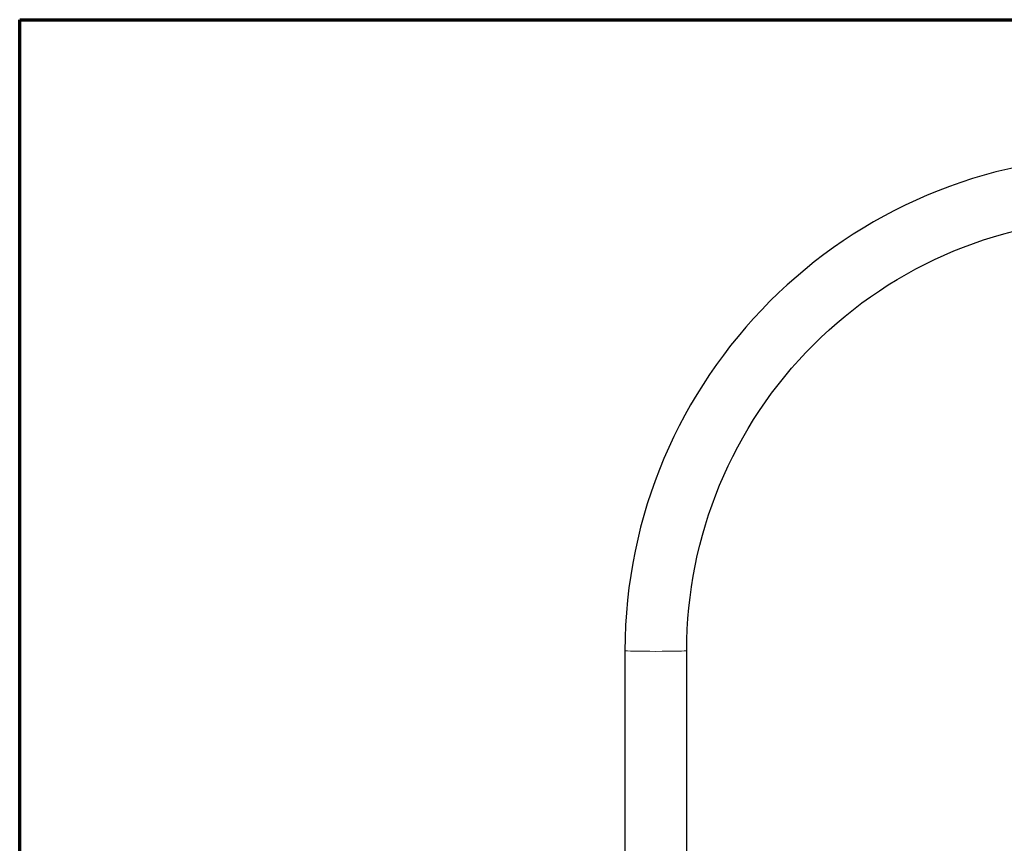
# Model space of a CAD drawing. Header units: millimetres. Extents: x 18 to 610, y -123 to 280.
# Tile 47 of 83: x 23 to 119, y 200 to 280. Entities that reach past the tile are written whole.
import ezdxf

# ---------------------------------------------------------------- set-up
doc = ezdxf.new("R2010")
doc.units = ezdxf.units.MM
doc.linetypes.add('SOLID', pattern=[0])

# ---------------------------------------------------------------- blocks, each defined once
blk = doc.blocks.new('BlockOfViews_9')
at = {"linetype": 'SOLID', "lineweight": 30}
for p, q in [((81.846, 218.788, 51.17), (81.846, 111.51, 49.017)), ((87.845, 137.642, 49.468), (87.845, 218.79, 51.097))]:
    blk.add_line(p, q, dxfattribs=at)
blk.add_arc((129.905, 218.721, 52.06), 48.059, 90.07167, 179.91965, dxfattribs=at)
at = {"linetype": 'SOLID', "lineweight": 30, "extrusion": (2.01459e-09, -2.42531e-09, -1)}
blk.add_arc((-129.84, 218.786, -51.097), 41.996, 0.00545, 90.00611, dxfattribs=at)
at = {"color": 196, "linetype": 'SOLID', "lineweight": 9, "extrusion": (0, 0.999799, 0.02007)}
for start, end in [(1.40625, 90), (90, 180)]:
    blk.add_arc((-84.845, 46.695, 219.771), 3, start, end, dxfattribs=at)
blk = doc.blocks.new('A21-m2')
at = {"color": 51, "linetype": 'SOLID', "lineweight": 70}
for p, q in [((23.099, -69.968), (23.099, 280.032)), ((23.099, 280.032), (609.821, 280.032))]:
    blk.add_line(p, q, dxfattribs=at)

msp = doc.modelspace()

# ---------------------------------------------------------------- block references
for name in ['A21-m2', 'BlockOfViews_9']:
    msp.add_blockref(name, (0, 0))

doc.saveas('drawing.dxf')
